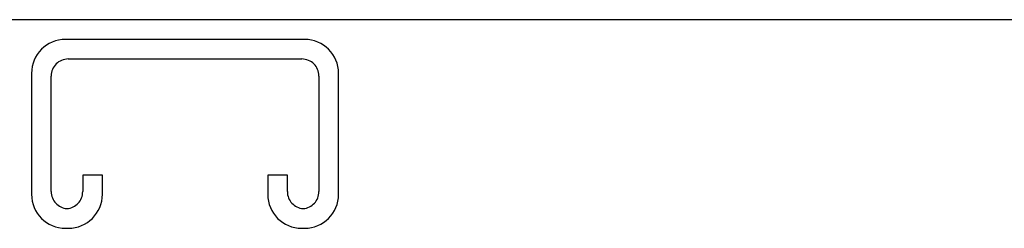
# Model space of a CAD drawing. Header units: inches. Extents: x 0 to 330, y 0 to 213.
# Tile 48 of 56: x 106.27 to 111.49, y 150.99 to 152.09. Entities that reach past the tile are written whole.
import ezdxf

# ---------------------------------------------------------------- set-up
doc = ezdxf.new("R2010")
doc.units = ezdxf.units.IN
doc.header["$LTSCALE"] = 18.135776
doc.header["$MEASUREMENT"] = 0
doc.linetypes.add('HIDDEN', pattern=[0.2, 0.1, -0.1])
doc.layers.get('0').update_dxf_attribs({"linetype": 'CONTINUOUS'})
doc.layers.add('DEFAULT_2', color=8, linetype='HIDDEN')

msp = doc.modelspace()

# ---------------------------------------------------------------- linework, layer by layer
at = {"color": 3, "linetype": 'Continuous'}
msp.add_line((143.0977, 152.0904), (71.2017, 152.0904), dxfattribs=at)
at = {"layer": 'DEFAULT_2', "color": 8, "linetype": 'HIDDEN'}
for p, q in [((107.7822, 151.9864), (106.5172, 151.9864)), ((106.5312, 151.8824), (107.7682, 151.8824)), ((106.3372, 151.8064), (106.3372, 151.1664)), ((106.4412, 151.1804), (106.4412, 151.7924)), ((107.8582, 151.7924), (107.8582, 151.1804)), ((107.9622, 151.1664), (107.9622, 151.8064)), ((106.6082, 151.2677), (106.6082, 151.1804)), ((106.7122, 151.2677), (106.6082, 151.2677)), ((106.7122, 151.1664), (106.7122, 151.2677)), ((107.5872, 151.2677), (107.5872, 151.1664)), ((107.6912, 151.2677), (107.5872, 151.2677)), ((107.6912, 151.1804), (107.6912, 151.2677)), ((106.5172, 150.9864), (106.5322, 150.9864)), ((107.7672, 150.9864), (107.7822, 150.9864))]:
    msp.add_line(p, q, dxfattribs=at)
for centre, radius, start, end in [((106.5172, 151.8064), 0.18, 90, 180), ((107.7822, 151.8064), 0.18, 0, 90), ((106.5312, 151.7924), 0.09, 90, 180), ((107.7682, 151.7924), 0.09, 0, 90), ((106.5312, 151.1804), 0.09, 180, 265.8584), ((106.5182, 151.1804), 0.09, 274.1416, 360), ((107.7812, 151.1804), 0.09, 180, 265.8584), ((107.7682, 151.1804), 0.09, 274.1416, 360), ((106.5172, 151.1664), 0.18, 180, 270), ((106.5322, 151.1664), 0.18, 270, 360), ((107.7672, 151.1664), 0.18, 180, 270), ((107.7822, 151.1664), 0.18, 270, 360)]:
    msp.add_arc(centre, radius, start, end, dxfattribs=at)

doc.saveas('drawing.dxf')
